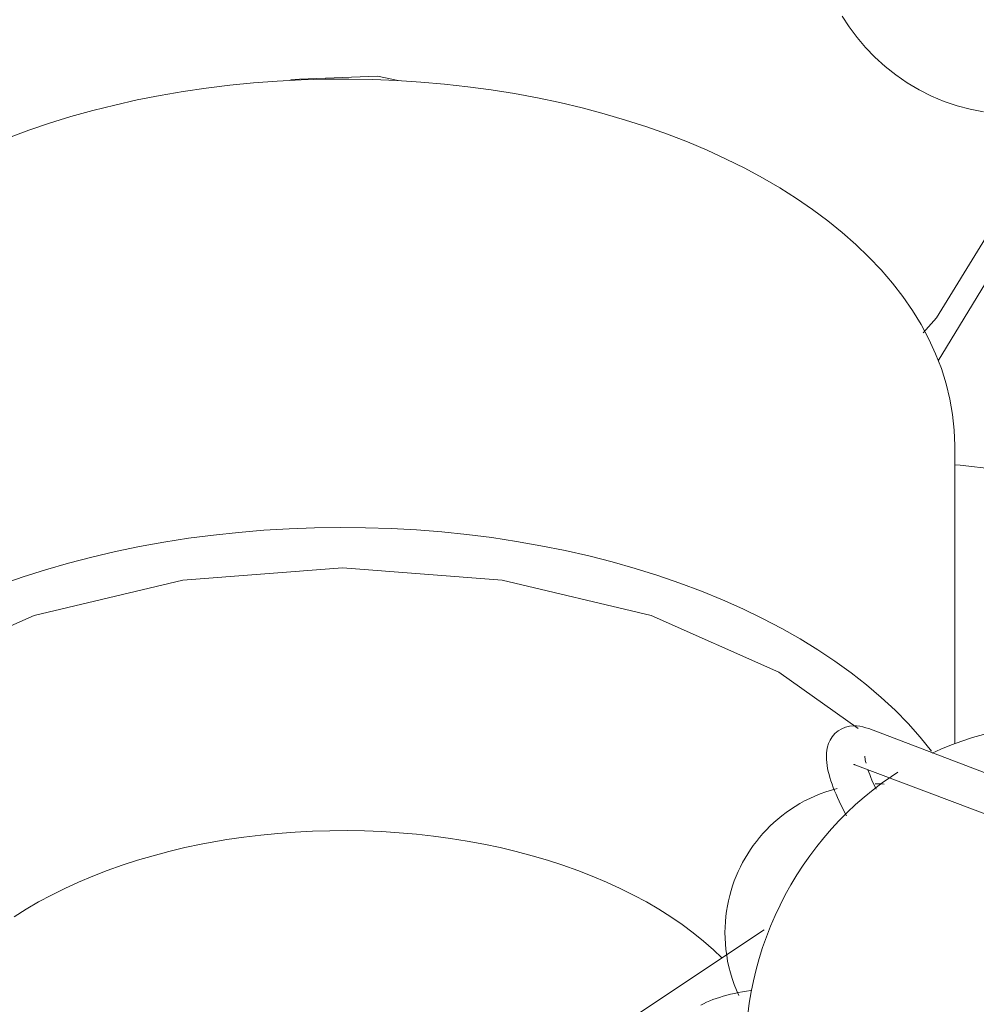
# Model space of a CAD drawing. Header units: millimetres. Extents: x 5724 to 11786, y -2894 to 7544.
# Tile 28 of 46: x 8147 to 8217, y -2640 to -2569. Entities that reach past the tile are written whole.
import ezdxf

# ---------------------------------------------------------------- set-up
doc = ezdxf.new("R2010")
doc.units = ezdxf.units.MM
doc.layers.add('E-LITE-EQPM', color=7, linetype='Continuous', lineweight=20)

# ---------------------------------------------------------------- blocks, each defined once
blk = doc.blocks.new('33711-11 - 33711-11 YAKARTA LED Old gold ceiling fan-533504-00 Isometrico PDF')
at = {"layer": 'E-LITE-EQPM', "color": 251, "lineweight": 9, "true_color": 0x636466}
for p, q in [((2444.671, -2587.661), (2441.236, -2593.296)), ((2442.449, -2621.087), (2442.449, -2599.439)), ((2456.849, -2627.82), (2436.201, -2619.989)), ((2435.208, -2622.607), (2455.856, -2630.438)), ((2428.607, -2634.597), (2417.363, -2642.065))]:
    blk.add_line(p, q, dxfattribs=at)
for points in [[(2434.283, -2568.266, 0), (2434.792, -2569.048, 0), (2435.357, -2569.81, 0), (2435.979, -2570.547, 0), (2436.657, -2571.251, 0), (2437.389, -2571.917, 0), (2438.171, -2572.538, 0), (2438.998, -2573.106, 0), (2439.864, -2573.618, 0), (2440.763, -2574.067, 0), (2441.686, -2574.452, 0), (2442.626, -2574.77, 0), (2443.574, -2575.023, 0), (2444.524, -2575.21, 0)], [(2442.449, -2599.439, 0), (2442.41, -2598.31, 0), (2442.293, -2597.184, 0), (2442.099, -2596.064, 0), (2441.828, -2594.954, 0), (2441.482, -2593.856, 0), (2441.062, -2592.773, 0), (2440.571, -2591.707, 0), (2440.01, -2590.659, 0), (2439.381, -2589.632, 0), (2438.685, -2588.627, 0), (2437.926, -2587.645, 0), (2437.104, -2586.688, 0), (2436.222, -2585.755, 0), (2435.281, -2584.849, 0), (2434.283, -2583.97, 0), (2433.231, -2583.118, 0), (2432.125, -2582.296, 0), (2430.968, -2581.503, 0), (2429.761, -2580.739, 0), (2428.506, -2580.007, 0), (2427.206, -2579.307, 0), (2425.863, -2578.639, 0), (2424.477, -2578.004, 0), (2423.052, -2577.403, 0), (2421.59, -2576.837, 0), (2420.092, -2576.306, 0), (2418.561, -2575.811, 0), (2416.999, -2575.352, 0), (2415.409, -2574.93, 0), (2413.793, -2574.545, 0), (2412.153, -2574.199, 0), (2410.492, -2573.891, 0), (2408.812, -2573.622, 0), (2407.116, -2573.392, 0), (2405.406, -2573.201, 0), (2403.685, -2573.05, 0), (2401.956, -2572.939, 0), (2400.221, -2572.868, 0), (2398.482, -2572.837, 0), (2396.743, -2572.846, 0), (2395.005, -2572.895, 0), (2393.272, -2572.985, 0), (2391.546, -2573.114, 0), (2389.83, -2573.284, 0), (2388.126, -2573.493, 0), (2386.437, -2573.741, 0), (2384.766, -2574.028, 0), (2383.114, -2574.354, 0), (2381.485, -2574.718, 0), (2379.88, -2575.119, 0), (2378.303, -2575.558, 0), (2376.755, -2576.034, 0), (2375.239, -2576.546, 0), (2373.758, -2577.093, 0)], [(2394.264, -2572.867, 0), (2400.544, -2572.628, 0), (2402.055, -2572.941, 0)], [(2440.16, -2591.248, 0), (2441.117, -2590.173, 0), (2444.671, -2584.395, 0)], [(2447.595, -2601.81, 0), (2445.323, -2601.16, 0), (2442.844, -2600.852, 0), (2442.449, -2600.837, 0)], [(2440.75, -2621.612, 0), (2439.94, -2620.604, 0), (2439.063, -2619.619, 0), (2438.122, -2618.658, 0), (2437.119, -2617.723, 0), (2436.055, -2616.814, 0), (2434.931, -2615.934, 0), (2433.751, -2615.082, 0), (2432.516, -2614.259, 0), (2431.227, -2613.468, 0), (2429.887, -2612.709, 0), (2428.499, -2611.982, 0), (2427.063, -2611.289, 0), (2425.582, -2610.631, 0), (2424.059, -2610.008, 0), (2422.496, -2609.422, 0), (2420.896, -2608.873, 0), (2419.26, -2608.362, 0), (2417.591, -2607.889, 0), (2415.892, -2607.455, 0), (2414.165, -2607.061, 0), (2412.414, -2606.708, 0), (2410.641, -2606.396, 0), (2408.847, -2606.124, 0), (2407.038, -2605.895, 0), (2405.214, -2605.707, 0), (2403.379, -2605.562, 0), (2401.536, -2605.46, 0), (2399.687, -2605.4, 0), (2397.836, -2605.382, 0), (2395.985, -2605.408, 0), (2394.138, -2605.476, 0), (2392.296, -2605.587, 0), (2390.463, -2605.74, 0), (2388.642, -2605.935, 0), (2386.835, -2606.173, 0), (2385.045, -2606.452, 0), (2383.276, -2606.772, 0), (2381.529, -2607.133, 0), (2379.808, -2607.535, 0), (2378.114, -2607.976, 0), (2376.451, -2608.456, 0), (2374.822, -2608.975, 0), (2373.228, -2609.531, 0)], [(2366.344, -2615.89, 0), (2375.62, -2611.781, 0), (2386.421, -2609.198, 0), (2398.012, -2608.317, 0), (2409.604, -2609.198, 0), (2420.405, -2611.781, 0), (2429.681, -2615.89, 0), (2435.438, -2619.972, 0)], [(2436.201, -2619.989, 0), (2435.994, -2619.917, 0), (2435.779, -2619.857, 0), (2435.555, -2619.813, 0), (2435.318, -2619.786, 0), (2435.066, -2619.784, 0), (2434.8, -2619.811, 0), (2434.523, -2619.878, 0), (2434.245, -2619.991, 0), (2433.98, -2620.15, 0), (2433.744, -2620.351, 0), (2433.548, -2620.581, 0), (2433.396, -2620.825, 0), (2433.286, -2621.072, 0), (2433.21, -2621.315, 0), (2433.162, -2621.55, 0), (2433.136, -2621.779, 0), (2433.128, -2622.003, 0), (2433.134, -2622.222, 0), (2433.153, -2622.44, 0), (2433.182, -2622.657, 0), (2433.221, -2622.876, 0), (2433.269, -2623.096, 0), (2433.326, -2623.319, 0), (2433.39, -2623.546, 0), (2433.463, -2623.777, 0), (2433.544, -2624.012, 0), (2433.633, -2624.251, 0), (2433.729, -2624.495, 0), (2433.832, -2624.743, 0), (2433.942, -2624.996, 0), (2434.06, -2625.253, 0), (2434.184, -2625.514, 0), (2434.316, -2625.778, 0), (2434.453, -2626.046, 0), (2434.593, -2626.31, 0)], [(2457.057, -2621.649, 0), (2456.333, -2621.307, 0), (2455.594, -2621, 0), (2454.841, -2620.727, 0), (2454.076, -2620.49, 0), (2453.3, -2620.289, 0), (2452.515, -2620.124, 0), (2451.724, -2619.994, 0), (2450.926, -2619.901, 0), (2450.125, -2619.844, 0), (2449.321, -2619.823, 0), (2448.516, -2619.837, 0), (2447.711, -2619.886, 0), (2446.908, -2619.969, 0), (2446.109, -2620.087, 0), (2445.313, -2620.238, 0), (2444.524, -2620.422, 0), (2443.741, -2620.639, 0), (2442.966, -2620.887, 0), (2442.201, -2621.166, 0), (2441.445, -2621.476, 0), (2440.818, -2621.761, 0)], [(2435.928, -2621.99, 0), (2435.928, -2622.027, 0), (2435.931, -2622.087, 0), (2435.94, -2622.166, 0), (2435.955, -2622.263, 0), (2435.977, -2622.377, 0), (2436.007, -2622.505, 0)], [(2435.118, -2622.578, 0), (2435.131, -2622.581, 0), (2435.166, -2622.592, 0), (2435.208, -2622.607, 0)], [(2436.145, -2622.967, 0), (2436.207, -2623.143, 0), (2436.278, -2623.328, 0), (2436.356, -2623.523, 0), (2436.442, -2623.726, 0), (2436.536, -2623.937, 0), (2436.638, -2624.155, 0), (2436.747, -2624.379, 0)], [(2438.324, -2623.145, 0), (2437.852, -2623.452, 0), (2437.177, -2623.927, 0), (2436.518, -2624.427, 0), (2435.876, -2624.951, 0), (2435.252, -2625.499, 0), (2434.647, -2626.069, 0), (2434.061, -2626.66, 0), (2433.495, -2627.271, 0), (2432.95, -2627.903, 0), (2432.427, -2628.553, 0), (2431.925, -2629.221, 0), (2431.446, -2629.906, 0), (2430.991, -2630.608, 0), (2430.559, -2631.324, 0), (2430.152, -2632.054, 0), (2429.77, -2632.798, 0), (2429.413, -2633.554, 0), (2429.082, -2634.321, 0), (2428.778, -2635.099, 0), (2428.501, -2635.885, 0), (2428.251, -2636.68, 0), (2428.029, -2637.482, 0), (2427.835, -2638.29, 0), (2427.67, -2639.104, 0), (2427.534, -2639.921, 0), (2427.427, -2640.741, 0)], [(2433.92, -2624.328, 0), (2433.498, -2624.445, 0), (2433.087, -2624.576, 0), (2432.687, -2624.722, 0), (2432.298, -2624.882, 0), (2431.92, -2625.054, 0), (2431.554, -2625.237, 0), (2431.2, -2625.432, 0), (2430.857, -2625.638, 0), (2430.526, -2625.854, 0), (2430.206, -2626.079, 0), (2429.897, -2626.313, 0), (2429.6, -2626.556, 0), (2429.314, -2626.806, 0), (2429.039, -2627.065, 0), (2428.776, -2627.331, 0), (2428.523, -2627.605, 0), (2428.281, -2627.885, 0), (2428.05, -2628.172, 0), (2427.829, -2628.466, 0), (2427.619, -2628.767, 0), (2427.42, -2629.073, 0), (2427.231, -2629.386, 0), (2427.053, -2629.705, 0), (2426.886, -2630.031, 0), (2426.73, -2630.362, 0), (2426.584, -2630.699, 0), (2426.45, -2631.043, 0), (2426.327, -2631.392, 0), (2426.215, -2631.747, 0), (2426.115, -2632.109, 0), (2426.027, -2632.476, 0), (2425.951, -2632.849, 0), (2425.888, -2633.227, 0), (2425.838, -2633.611, 0), (2425.802, -2634.001, 0), (2425.779, -2634.396, 0), (2425.771, -2634.795, 0), (2425.778, -2635.2, 0), (2425.8, -2635.609, 0), (2425.839, -2636.022, 0), (2425.894, -2636.439, 0), (2425.966, -2636.859, 0), (2426.056, -2637.281, 0), (2426.164, -2637.705, 0), (2426.292, -2638.13, 0), (2426.438, -2638.556, 0), (2426.605, -2638.98, 0), (2426.777, -2639.369, 0)], [(2437.337, -2624.021, 0), (2437.123, -2624.006, 0), (2436.671, -2623.993, 0)], [(2425.547, -2636.633, 0), (2424.932, -2636.041, 0), (2424.219, -2635.412, 0), (2423.465, -2634.803, 0), (2422.672, -2634.213, 0), (2421.842, -2633.643, 0), (2420.974, -2633.095, 0), (2420.072, -2632.568, 0), (2419.136, -2632.064, 0), (2418.168, -2631.583, 0), (2417.168, -2631.125, 0), (2416.14, -2630.691, 0), (2415.084, -2630.282, 0), (2414.002, -2629.899, 0), (2412.895, -2629.54, 0), (2411.766, -2629.209, 0), (2410.615, -2628.903, 0), (2409.446, -2628.625, 0), (2408.258, -2628.374, 0), (2407.055, -2628.151, 0), (2405.839, -2627.956, 0), (2404.61, -2627.789, 0), (2403.371, -2627.651, 0), (2402.124, -2627.542, 0), (2400.871, -2627.461, 0), (2399.613, -2627.41, 0), (2398.353, -2627.388, 0), (2397.092, -2627.394, 0), (2395.833, -2627.43, 0), (2394.577, -2627.495, 0), (2393.326, -2627.589, 0), (2392.083, -2627.711, 0), (2390.848, -2627.863, 0), (2389.625, -2628.042, 0), (2388.414, -2628.25, 0), (2387.742, -2628.379, 0)], [(2374.183, -2633.643, 0), (2375.051, -2633.095, 0), (2375.953, -2632.568, 0), (2376.889, -2632.064, 0), (2377.857, -2631.583, 0), (2378.857, -2631.125, 0), (2379.885, -2630.691, 0), (2380.941, -2630.282, 0), (2382.023, -2629.899, 0), (2383.13, -2629.54, 0), (2384.259, -2629.209, 0), (2385.41, -2628.903, 0), (2386.579, -2628.625, 0), (2387.742, -2628.379, 0)], [(2424.013, -2640.063, 0), (2424.222, -2639.953, 0), (2424.439, -2639.85, 0), (2424.663, -2639.753, 0), (2424.896, -2639.661, 0), (2425.136, -2639.574, 0), (2425.384, -2639.492, 0), (2425.64, -2639.414, 0), (2425.904, -2639.341, 0), (2426.175, -2639.272, 0), (2426.454, -2639.207, 0), (2426.74, -2639.145, 0), (2427.033, -2639.088, 0), (2427.333, -2639.035, 0), (2427.64, -2638.986, 0)]]:
    blk.add_polyline3d(points, dxfattribs=at)

msp = doc.modelspace()

# ---------------------------------------------------------------- block references
at = {"layer": 'E-LITE-EQPM', "color": 251, "lineweight": 9, "true_color": 0x5b5b5b}
msp.add_blockref('33711-11 - 33711-11 YAKARTA LED Old gold ceiling fan-533504-00 Isometrico PDF', (5772.807, 0), dxfattribs=at)

doc.saveas('drawing.dxf')
